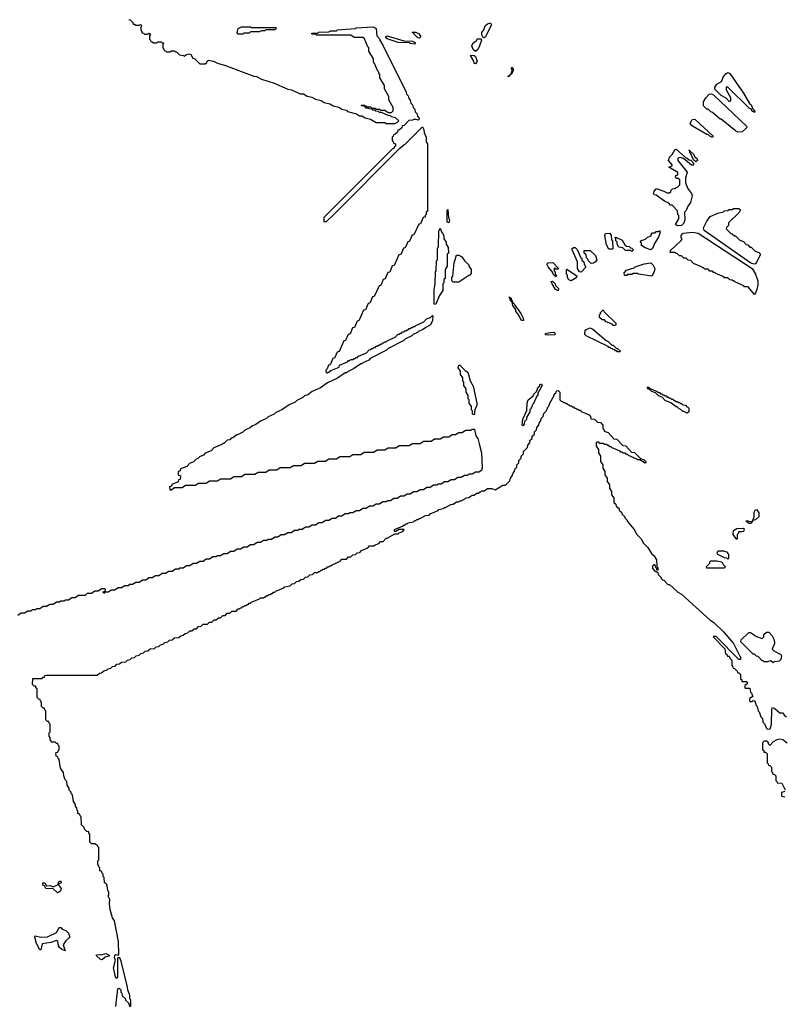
# Model space of a CAD drawing. Extents: x 2886962 to 3052311, y 540590 to 918621.
# Tile 122 of 164: x 3000092 to 3007027, y 786995 to 795921. Entities that reach past the tile are written whole.
import ezdxf

# ---------------------------------------------------------------- set-up
doc = ezdxf.new("R2010")
doc.units = 0

msp = doc.modelspace()

# ---------------------------------------------------------------- linework, layer by layer
at = {"layer": '0CON20XD'}
for points in [[(3001081.7, 795921.7), (3001095, 795920), (3001120, 795895), (3001121.7, 795881.7), (3001135, 795880), (3001145, 795870), (3001175, 795870), (3001188.3, 795878.3), (3001200, 795865), (3001190, 795855), (3001190, 795825), (3001200, 795815), (3001201.7, 795801.7), (3001215, 795800), (3001225, 795790), (3001255, 795790), (3001265, 795800), (3001278.3, 795788.3), (3001270, 795775), (3001270, 795745), (3001280, 795735), (3001281.7, 795721.7), (3001295, 795720), (3001305, 795710), (3001335, 795710), (3001345, 795720), (3001375, 795720), (3001385, 795710), (3001395, 795710), (3001400, 795705), (3001390, 795695), (3001390, 795665), (3001400, 795655), (3001401.7, 795641.7), (3001415, 795640), (3001425, 795630), (3001455, 795630), (3001465, 795640), (3001495, 795640), (3001505, 795630), (3001515, 795630), (3001541.7, 795601.7), (3001577, 795597), (3001585, 795590), (3001605, 795606.7), (3001625, 795612.5), (3001645, 795606.2), (3001661.7, 795571.7), (3001680, 795565), (3001725, 795520), (3001775, 795520), (3001788.3, 795531.7), (3001792.5, 795545), (3001805, 795552.5), (3001850, 795545), (3001886.7, 795526.7), (3001960, 795505), (3002215, 795407.5), (3002240, 795405), (3002285, 795382.5), (3002400, 795345), (3002525, 795292.5), (3002556.4, 795286.4), (3002635, 795250), (3002665, 795247.5), (3002698.3, 795228.3), (3002741.7, 795218.3)], [(3002741.7, 795218.3), (3002775, 795200), (3002825, 795187.5), (3002855, 795170), (3002905, 795157.5), (3002935, 795140), (3002987, 795127), (3003015, 795110), (3003055, 795100), (3003065, 795090), (3003147, 795067), (3003175, 795050), (3003195, 795050), (3003225, 795030), (3003275, 795020), (3003325, 794990), (3003405, 794987.5), (3003415, 794980), (3003495, 794980), (3003518.3, 794991.7), (3003530, 795005), (3003501.7, 795031.7), (3003465, 795040), (3003455, 795050), (3003435, 795052.5), (3003375, 795080), (3003355, 795080), (3003345, 795090), (3003323, 795093), (3003315, 795100), (3003295, 795100), (3003285, 795110), (3003263, 795113), (3003255, 795120), (3003235, 795120), (3003220, 795140), (3003195, 795140), (3003190, 795145), (3003215, 795150), (3003220, 795140), (3003235, 795140), (3003245, 795130), (3003275, 795130), (3003285, 795120), (3003315, 795120), (3003325, 795110), (3003355, 795110), (3003365, 795100), (3003405, 795100), (3003435, 795080), (3003465, 795080), (3003480, 795095), (3003480, 795125), (3003440, 795195), (3003440, 795225), (3003400, 795295), (3003400, 795325), (3003360, 795395), (3003360, 795425), (3003350, 795435), (3003350, 795445), (3003340, 795455), (3003308.3, 795528.3), (3003300, 795535), (3003300, 795565), (3003260, 795635), (3003260, 795665), (3003250, 795675), (3003218.3, 795748.3), (3003205, 795760), (3003125, 795760), (3003095, 795780), (3002785, 795780), (3002775, 795790), (3002745, 795790), (3002740, 795795), (3002745, 795800), (3002795, 795800), (3002805, 795807.5), (3002895, 795810), (3002915, 795820), (3002965, 795820), (3002975, 795827.5), (3003135, 795840), (3003145, 795846.7), (3003295, 795856.2), (3003325, 795840), (3003330, 795775), (3003360, 795745), (3003360, 795735), (3003385, 795690), (3003597.5, 795265), (3003600, 795245), (3003615, 795230), (3003620, 795205), (3003635, 795190), (3003640, 795165), (3003655, 795150), (3003660, 795125), (3003675, 795110), (3003680, 795085), (3003695, 795070), (3003700, 795045), (3003717, 795023), (3003705, 795010), (3003675, 795020), (3003655, 795010), (3003621.7, 795008.3), (3003578.3, 794961.7), (3003561.7, 794958.3), (3003558.3, 794941.7), (3003538.3, 794921.7), (3003521.7, 794918.3), (3003518.3, 794901.7), (3003498.3, 794881.7), (3003481.7, 794878.3), (3003480, 794865), (3003470, 794855), (3003470, 794825), (3003480, 794815), (3003481.7, 794801.7), (3003500, 794795), (3003500, 794775), (3003490, 794765), (3003490, 794755), (3003471.7, 794748.3), (3002851.7, 794128.3), (3002851.7, 794091.7), (3002875, 794090), (3002940, 794155), (3003540, 794755), (3003575, 794787.5), (3003588.3, 794791.7), (3003745, 794950), (3003757.5, 794925), (3003760, 794895), (3003777.5, 794855), (3003780, 794815), (3003790, 794795), (3003790, 794185), (3003780, 794175), (3003780, 794155), (3003770, 794145), (3003768.3, 794131.7), (3003751.7, 794128.3), (3003728.3, 794071.7), (3003711.7, 794068.3), (3003668.3, 793971.7), (3003651.7, 793968.3), (3003628.3, 793911.7), (3003611.7, 793908.3), (3003588.3, 793851.7), (3003571.7, 793848.3), (3003548.3, 793791.7), (3003531.7, 793788.3), (3003488.3, 793691.7), (3003471.7, 793688.3), (3003448.3, 793631.7), (3003431.7, 793628.3), (3003408.3, 793571.7), (3003390, 793565), (3003368.3, 793511.7), (3003351.7, 793508.3), (3003308.3, 793411.7), (3003291.7, 793408.3), (3003268.3, 793351.7), (3003251.7, 793348.3), (3003228.3, 793291.7), (3003211.7, 793288.3), (3003168.3, 793191.7), (3003151.7, 793188.3), (3003128.3, 793131.7), (3003111.7, 793128.3), (3003088.3, 793071.7), (3003071.7, 793068.3), (3003048.3, 793011.7), (3003031.7, 793008.3), (3002988.3, 792911.7), (3002971.7, 792908.3), (3002948.3, 792851.7), (3002931.7, 792848.3), (3002908.3, 792791.7), (3002891.7, 792788.3), (3002880, 792755), (3002870, 792745), (3002871.7, 792721.7), (3002885, 792720), (3002895, 792730), (3002905, 792730), (3002915, 792740), (3002988.3, 792771.7), (3002991.7, 792788.3), (3003065, 792820), (3003075, 792830), (3003085, 792830), (3003095, 792840), (3003115, 792840), (3003125, 792850), (3003135, 792850), (3003145, 792860), (3003155, 792860), (3003165, 792870), (3003238.3, 792901.7), (3003261.7, 792928.3), (3003275, 792930), (3003285, 792940), (3003295, 792940), (3003305, 792950), (3003315, 792950), (3003325, 792960), (3003335, 792960), (3003345, 792970), (3003355, 792970), (3003365, 792980), (3003375, 792980), (3003385, 792990), (3003395, 792990), (3003405, 793000), (3003415, 793000), (3003425, 793010), (3003498.3, 793041.7), (3003525, 793070), (3003535, 793070), (3003545, 793080), (3003555, 793080), (3003565, 793090), (3003575, 793090), (3003585, 793100), (3003595, 793100), (3003605, 793110), (3003615, 793110), (3003625, 793120), (3003635, 793120), (3003645, 793130), (3003655, 793130), (3003665, 793140), (3003675, 793140), (3003685, 793150), (3003758.3, 793181.7), (3003781.7, 793208.3), (3003818.3, 793221.7), (3003835, 793240), (3003840, 793235), (3003836.7, 793195), (3003817.5, 793155), (3003775, 793130), (3003745, 793110), (3003711.7, 793098.3), (3003700, 793085), (3003661.7, 793068.3), (3003650, 793055), (3003591.7, 793028.3), (3003575, 793012.5), (3003435, 792940), (3003420, 792925), (3003271.7, 792848.3), (3003260, 792835), (3003205, 792810), (3003195, 792800), (3003185, 792800), (3003120, 792755), (3003065, 792730), (3003055, 792720), (3003045, 792720), (3002975, 792672.5), (3002885, 792630), (3002820, 792585), (3002745, 792550), (3002705, 792520), (3002675, 792510), (3002660, 792495), (3002605, 792470), (3002590, 792455), (3002535, 792430), (3002470, 792385), (3002415, 792360), (3002400, 792345), (3002345, 792320), (3002330, 792305), (3002275, 792280), (3002235, 792250), (3002205, 792240), (3002187, 792223), (3002135, 792200), (3002117, 792183), (3002080, 792165), (3002061.7, 792158.3), (3002025, 792130), (3002011.7, 792128.3), (3001997, 792113), (3001975, 792110), (3001945, 792080), (3001935, 792080), (3001925, 792070), (3001851.7, 792038.3), (3001828.3, 792011.7), (3001775, 791990), (3001758.3, 791971.7), (3001721.7, 791958.3), (3001708.3, 791941.7), (3001691.7, 791938.3), (3001668.3, 791911.7), (3001631.7, 791898.3), (3001608.3, 791871.7), (3001551.7, 791848.3), (3001548.3, 791831.7), (3001530, 791825), (3001530, 791795), (3001550, 791785), (3001548.3, 791751.7), (3001531.7, 791748.3), (3001528.3, 791731.7), (3001471.7, 791708.3), (3001468.3, 791691.7), (3001450, 791685), (3001455, 791660), (3001465, 791660), (3001495, 791680), (3001565, 791680), (3001595, 791700), (3001685, 791700), (3001715, 791720), (3001785, 791720), (3001815, 791740), (3001885, 791740), (3001915, 791760), (3002005, 791760), (3002035, 791780), (3002105, 791780), (3002135, 791800), (3002225, 791800), (3002255, 791820), (3002325, 791820), (3002355, 791840), (3002425, 791840), (3002455, 791860), (3002545, 791860), (3002575, 791880), (3002645, 791880), (3002675, 791900), (3002765, 791900), (3002795, 791920), (3002865, 791920), (3002895, 791940), (3002965, 791940), (3002995, 791960), (3003085, 791960), (3003115, 791980), (3003185, 791980), (3003215, 792000), (3003305, 792000), (3003335, 792020), (3003405, 792020), (3003435, 792040), (3003505, 792040), (3003535, 792060), (3003625, 792060), (3003655, 792080), (3003725, 792080), (3003755, 792100), (3003825, 792100), (3003855, 792120), (3003905, 792120), (3003935, 792140), (3003985, 792140), (3004015, 792160), (3004045, 792160), (3004075, 792180), (3004105, 792180), (3004135, 792200), (3004185, 792200), (3004195, 792210), (3004215, 792210), (3004217.5, 792205), (3004228.3, 792148.3), (3004246.2, 792125), (3004260, 792075), (3004279.2, 791995), (3004286.7, 791855), (3004280, 791835), (3004255, 791820), (3004225, 791820), (3004195, 791800), (3004165, 791800), (3004155, 791790), (3004125, 791790), (3004095, 791770), (3004065, 791770), (3004035, 791750), (3004005, 791750), (3003975, 791730), (3003945, 791730), (3003915, 791710), (3003885, 791710), (3003875, 791700), (3003845, 791700), (3003815, 791680), (3003785, 791680), (3003755, 791660), (3003725, 791660), (3003695, 791640), (3003665, 791640), (3003635, 791620), (3003605, 791620), (3003575, 791600), (3003545, 791600), (3003515, 791580), (3003485, 791580), (3003455, 791560), (3003425, 791560), (3003415, 791550), (3003385, 791550), (3003355, 791530), (3003325, 791530), (3003295, 791510), (3003265, 791510), (3003235, 791490), (3003205, 791490), (3003175, 791470), (3003145, 791470), (3003115, 791450), (3003085, 791450), (3003075, 791440), (3003045, 791440), (3003015, 791420), (3002985, 791420), (3002955, 791400), (3002925, 791400), (3002895, 791380), (3002865, 791380), (3002835, 791360), (3002805, 791360), (3002775, 791340), (3002745, 791340), (3002715, 791320), (3002685, 791320), (3002655, 791300), (3002625, 791300), (3002615, 791290), (3002585, 791290), (3002555, 791270), (3002525, 791270), (3002495, 791250), (3002465, 791250), (3002435, 791230), (3002405, 791230), (3002375, 791210), (3002345, 791210), (3002335, 791200), (3002305, 791200), (3002275, 791180), (3002245, 791180), (3002215, 791160), (3002185, 791160), (3002155, 791140), (3002125, 791140), (3002095, 791120), (3002065, 791120), (3002035, 791100), (3002005, 791100), (3001975, 791080), (3001945, 791080), (3001915, 791060), (3001885, 791060), (3001875, 791050), (3001845, 791050), (3001815, 791030), (3001785, 791030), (3001755, 791010), (3001725, 791010), (3001695, 790990), (3001665, 790990), (3001635, 790970), (3001605, 790970), (3001575, 790950), (3001541.7, 790948.3)], [(3002115, 795790), (3002075, 795790), (3002063.3, 795803.3), (3002075, 795840), (3002105, 795857.5), (3002185, 795857.5), (3002195, 795850), (3002415, 795850), (3002420, 795845), (3002405, 795830), (3002325, 795830), (3002315, 795820), (3002285, 795820), (3002265, 795810), (3002185, 795810), (3002175, 795800), (3002125, 795800), (3002115, 795790)], [(3004305, 795757.5), (3004295, 795760), (3004283.6, 795783.6), (3004282.5, 795805), (3004301.7, 795828.3), (3004312.5, 795865), (3004335, 795882.5), (3004361.7, 795891.7), (3004372.5, 795875), (3004315, 795763.3), (3004305, 795757.5)], [(3003675, 795700), (3003633.6, 795703.6), (3003625, 795710), (3003525, 795713.8), (3003425, 795746.7), (3003412.5, 795755), (3003412.5, 795765), (3003425, 795773.3), (3003575, 795730), (3003655, 795727.5), (3003680, 795715), (3003675, 795700)], [(3003715, 795753.3), (3003702.5, 795755), (3003651.7, 795808.3), (3003685, 795807.5), (3003710, 795795), (3003726, 795775), (3003725, 795760), (3003715, 795753.3)], [(3004225, 795633.3), (3004205, 795650), (3004192.5, 795685), (3004205, 795710), (3004238.3, 795731.7), (3004241.7, 795748.3), (3004277, 795747), (3004280, 795735), (3004260.8, 795675), (3004245, 795646.7), (3004225, 795633.3)], [(3004225, 795520), (3004213.3, 795523.3), (3004210, 795545), (3004180, 795595), (3004185, 795600), (3004215, 795596.7), (3004225, 795587.5), (3004242.5, 795545), (3004225, 795520)], [(3004525, 795402.5), (3004520, 795405), (3004550, 795430), (3004553.3, 795446.7), (3004560, 795450), (3004560, 795465), (3004552.5, 795475), (3004555, 795490), (3004567, 795477), (3004567, 795453), (3004560, 795450), (3004560, 795435), (3004525, 795402.5)], [(3006755, 795080), (3006745, 795090), (3006735, 795090), (3006728.3, 795108.3), (3006710, 795115), (3006515, 795310), (3006500, 795310), (3006500, 795285), (3006540, 795215), (3006540, 795185), (3006535, 795180), (3006525, 795180), (3006498.3, 795208.3), (3006455, 795233.3), (3006395, 795292.5), (3006395, 795307.5), (3006415, 795336.2), (3006458.3, 795361.7), (3006474, 795405), (3006495, 795430), (3006515, 795441.2), (3006534, 795434), (3006656.7, 795255), (3006711.7, 795161.7), (3006725, 795150), (3006741.7, 795111.7), (3006760, 795095), (3006755, 795080)], [(3006605, 794902.5), (3006585, 794912.5), (3006455, 795020), (3006445, 795020), (3006375, 795080), (3006360, 795085), (3006335, 795110), (3006325, 795110), (3006295, 795140), (3006294.2, 795175), (3006315, 795213.3), (3006345, 795246.2), (3006365, 795247.5), (3006385.9, 795235.9), (3006685, 794956.7), (3006685.8, 794945), (3006678.8, 794935), (3006645, 794904), (3006605, 794902.5)], [(3006375, 794852.5), (3006350, 794865), (3006338.3, 794878.3), (3006325, 794880), (3006192.5, 794955), (3006174, 794975), (3006185, 795006.7), (3006195, 795017.5), (3006215, 795020), (3006380, 794865), (3006375, 794852.5)], [(3006053.6, 794053.6), (3006040, 794065), (3006070, 794115), (3006070, 794145), (3006060, 794155), (3006058.3, 794188.3), (3006008.3, 794238.3), (3005995, 794240), (3005978.3, 794258.3), (3005940, 794275), (3005865, 794330), (3005845, 794332.5), (3005840, 794345), (3005845, 794367.5), (3005865, 794386.7), (3005875, 794387.5), (3005935, 794367.5), (3005965, 794350), (3005985, 794350), (3005998.3, 794361.7), (3006000, 794375), (3006011.7, 794388.3), (3006035, 794390), (3006045, 794400), (3006058.3, 794401.7), (3006080, 794425), (3006078.3, 794468.3), (3006065, 794480), (3006051.7, 794481.7), (3006040, 794495), (3006041.7, 794508.3), (3006060, 794515), (3006060, 794535), (3005980, 794585), (3006010, 794595), (3006010, 794605), (3005977.5, 794645), (3005986.4, 794673.6), (3006010, 794700), (3006035, 794742.5), (3006045, 794746.2), (3006131.7, 794671.7), (3006147, 794667), (3006165, 794650), (3006178.3, 794648.3), (3006207.5, 794617.5), (3006195, 794600), (3006185, 794602.5), (3006111.7, 794661.7), (3006085, 794672.5), (3006060, 794665), (3006060, 794645), (3006145, 794540), (3006130, 794485), (3006130, 794445), (3006147.5, 794395), (3006186, 794345), (3006191.2, 794325), (3006177, 794263), (3006147.5, 794225), (3006135, 794190), (3006120, 794175), (3006123, 794107), (3006116, 794075), (3006095, 794054), (3006053.6, 794053.6)], [(3006225, 794632.5), (3006201.7, 794651.7), (3006180, 794705), (3006170, 794715), (3006170.5, 794730.5), (3006161.7, 794738.3), (3006170.5, 794730.5), (3006205, 794700), (3006211.7, 794681.7), (3006235, 794660), (3006240, 794645), (3006225, 794632.5)], [(3003985, 794080), (3003970, 794085), (3003970, 794195), (3003975, 794200), (3003980, 794125), (3003990, 794105), (3003985, 794080)], [(3006755, 793703.8), (3006724.2, 793714.2), (3006298.8, 794008.8), (3006294, 794035), (3006324.4, 794095.6), (3006354.1, 794135.9), (3006425, 794167.5), (3006475, 794180), (3006483, 794187), (3006515, 794190), (3006525, 794200), (3006555, 794200), (3006565, 794210), (3006615, 794210), (3006628.3, 794198.3), (3006618.3, 794171.7), (3006521.7, 794078.3), (3006520, 794055), (3006501.7, 794038.3), (3006500, 794025), (3006541.7, 793981.7), (3006555, 793980), (3006575, 793960), (3006585, 793960), (3006621.7, 793921.7), (3006655, 793910), (3006681.7, 793881.7), (3006695, 793880), (3006715, 793860), (3006725, 793860), (3006761.7, 793821.7), (3006795, 793810), (3006808.3, 793798.3), (3006807.5, 793785), (3006775, 793722.5), (3006765, 793707.5), (3006755, 793703.8)], [(3003855, 793340), (3003850, 793345), (3003852.5, 793475), (3003860, 793525), (3003863.3, 793635), (3003870, 793645), (3003872.5, 793735), (3003880, 793745), (3003880, 793845), (3003890, 793865), (3003892.5, 794005), (3003905, 794030), (3003921.7, 793991.7), (3003930, 793985), (3003931.7, 793971.7), (3003940, 793965), (3003940, 793935), (3003960, 793905), (3003960, 793885), (3003977, 793857), (3003980, 793805), (3003970, 793795), (3003970, 793685), (3003950, 793655), (3003950, 793575), (3003940, 793565), (3003940, 793535), (3003930, 793525), (3003930, 793465), (3003899.3, 793420.7), (3003865, 793343.3), (3003855, 793340)], [(3005465, 793840), (3005435, 793840), (3005415, 793880), (3005398, 793965), (3005406.1, 793983.9), (3005440, 793985), (3005457, 793967), (3005460, 793925), (3005467.5, 793915), (3005470, 793845), (3005465, 793840)], [(3005815, 793833.8), (3005765, 793853.3), (3005730, 793875), (3005730, 793895), (3005720, 793905), (3005731.7, 793918.3), (3005768.3, 793931.7), (3005785, 793950), (3005818.3, 793961.7), (3005820, 793975), (3005831.7, 793988.3), (3005855, 793990), (3005865, 794000), (3005885, 794000), (3005895, 794010), (3005900, 793995), (3005885, 793950), (3005848, 793892), (3005832.3, 793847.7), (3005815, 793833.8)], [(3006755, 793430), (3006698.3, 793498.3), (3006665, 793500), (3006658.3, 793508.3), (3006585, 793540), (3006575, 793550), (3006565, 793550), (3006555, 793560), (3006531.7, 793561.7), (3006515, 793580), (3006485, 793580), (3006478.3, 793588.3), (3006405, 793620), (3006395, 793630), (3006385, 793630), (3006375, 793640), (3006351.7, 793641.7), (3006335, 793660), (3006305, 793660), (3006295, 793670), (3006285, 793670), (3006275, 793680), (3006201.7, 793711.7), (3006178.3, 793738.3), (3006155, 793740), (3006135, 793760), (3006115, 793760), (3006095, 793780), (3006075, 793780), (3006058.3, 793798.3), (3006045, 793800), (3006035, 793810), (3005991.7, 793811.7), (3005995, 793830), (3006090, 793920), (3006100, 793935), (3006090, 793945), (3006090, 793965), (3006110, 793985), (3006195, 793995.8), (3006245, 793984.2), (3006734.2, 793664.2), (3006763.8, 793615), (3006786.4, 793553.6), (3006786.4, 793516.4), (3006777.5, 793475), (3006766.7, 793443.3), (3006755, 793430)], [(3005645, 793820), (3005635, 793830), (3005585, 793830), (3005561.7, 793851.7), (3005525, 793860), (3005510, 793885), (3005510, 793905), (3005500, 793915), (3005500, 793935), (3005491.7, 793948.3), (3005505, 793947.5), (3005555, 793922.5), (3005579.3, 793879.3), (3005596.7, 793866.7), (3005620, 793865), (3005631.7, 793851.7), (3005645, 793850), (3005660, 793835), (3005645, 793820)], [(3004025, 793540), (3004010, 793555), (3004010, 793585), (3004020, 793595), (3004033.6, 793716.4), (3004055, 793786), (3004075, 793785.8), (3004101.7, 793771.7), (3004130.5, 793730.5), (3004165, 793700), (3004166.7, 793686.7), (3004185.7, 793655), (3004185.6, 793624.4), (3004175.9, 793604.1), (3004165, 793602.5), (3004075, 793542.5), (3004025, 793540)], [(3005185, 793633.3), (3005170, 793635), (3005150, 793665), (3005150, 793725), (3005103.3, 793835), (3005103.9, 793846.1), (3005115, 793856.7), (3005130, 793855), (3005147, 793837), (3005181.7, 793761.7), (3005190, 793755), (3005191.7, 793741.7), (3005207, 793727), (3005210, 793705), (3005227, 793677), (3005185, 793633.3)], [(3005275, 793710), (3005250, 793735), (3005248.3, 793748.3), (3005233, 793763), (3005228.3, 793788.3), (3005210, 793805), (3005211.7, 793828.3), (3005265, 793827.5), (3005315, 793782.5), (3005325.7, 793744.3), (3005313.9, 793726.1), (3005295, 793712.5), (3005275, 793710)], [(3004955, 793590), (3004930, 793615), (3004928.3, 793628.3), (3004885, 793680), (3004873.3, 793705), (3004885, 793716.7), (3004928.3, 793718.3), (3004980, 793665), (3004975, 793660), (3004955, 793660), (3004945, 793670), (3004940, 793665), (3004940, 793645), (3004950, 793635), (3004950, 793615), (3004960, 793605), (3004955, 793590)], [(3005825, 793596.7), (3005705, 793612.5), (3005695, 793620), (3005655, 793620), (3005645, 793610), (3005605, 793610), (3005597, 793603), (3005577, 793603), (3005573.3, 793625), (3005595, 793650), (3005613, 793657), (3005665, 793670), (3005675, 793680), (3005755, 793707.5), (3005815, 793716.7), (3005836.2, 793695), (3005852.5, 793665), (3005846.2, 793635), (3005825, 793596.7)], [(3005095, 793554), (3005073.6, 793563.6), (3005060, 793585), (3005060, 793605), (3005050, 793615), (3005050, 793655), (3005055, 793660), (3005147, 793597), (3005130, 793575), (3005095, 793554)], [(3004975, 793463.3), (3004952.5, 793475), (3004920, 793525), (3004911.7, 793548.3), (3004925, 793550), (3004950, 793525), (3004951.7, 793511.7), (3004980, 793485), (3004975, 793463.3)], [(3004655, 793192.5), (3004643.3, 793195), (3004612.5, 793252.5), (3004593.3, 793275), (3004591.7, 793291.7), (3004565, 793330), (3004560, 793360), (3004545, 793370), (3004531.7, 793408.3), (3004550, 793395), (3004550, 793385), (3004560, 793375), (3004560, 793360), (3004575, 793350), (3004581.7, 793331.7), (3004636.1, 793256.1), (3004657.5, 793215), (3004660, 793195), (3004655, 793192.5)], [(3005495, 793150), (3005475, 793150), (3005465, 793160), (3005411.7, 793181.7), (3005395, 793200), (3005375, 793200), (3005351.7, 793221.7), (3005350, 793245), (3005360, 793255), (3005360, 793265), (3005385, 793290), (3005391.7, 793271.7), (3005498.3, 793168.3), (3005500, 793155), (3005495, 793150)], [(3004875, 793060), (3004860, 793065), (3004860, 793075), (3004903.9, 793086.1), (3004935, 793086.7), (3004950, 793075), (3004945, 793062.5), (3004875, 793060)], [(3005535, 792910), (3005515, 792910), (3005508.3, 792918.3), (3005495, 792920), (3005488.3, 792928.3), (3005475, 792930), (3005468.3, 792938.3), (3005455, 792940), (3005448.3, 792948.3), (3005435, 792950), (3005428.3, 792958.3), (3005230, 793055), (3005218.3, 793068.3), (3005221.2, 793105), (3005235, 793116.2), (3005265, 793126.2), (3005290, 793115), (3005411.7, 793011.7), (3005430, 793005), (3005461.7, 792971.7), (3005475, 792970), (3005501.7, 792941.7), (3005515, 792940), (3005540, 792915), (3005535, 792910)], [(3004215, 792340), (3004200, 792345), (3004200, 792375), (3004190, 792385), (3004190, 792415), (3004170, 792445), (3004170, 792475), (3004160, 792485), (3004160, 792515), (3004140, 792545), (3004140, 792575), (3004120, 792605), (3004120, 792635), (3004110, 792645), (3004110, 792675), (3004090, 792705), (3004090, 792735), (3004070, 792765), (3004075, 792790), (3004085, 792790), (3004131.7, 792741.7), (3004157.5, 792725), (3004176.7, 792646.7), (3004205, 792600), (3004237.5, 792445), (3004236.7, 792425), (3004220, 792385), (3004215, 792340)], [(3004655, 792240), (3004650, 792245), (3004655, 792300), (3004692.5, 792377.5), (3004693.8, 792445), (3004703.3, 792475), (3004748.3, 792511.7), (3004755, 792527.5), (3004778.3, 792551.7), (3004795, 792590), (3004808.3, 792601.7), (3004810, 792615), (3004825, 792620), (3004830, 792605), (3004790, 792535), (3004790, 792515), (3004781.7, 792508.3), (3004750, 792435), (3004740, 792425), (3004740, 792415), (3004730, 792405), (3004730, 792395), (3004720, 792385), (3004717.5, 792365), (3004690, 792315), (3004687.5, 792295), (3004671.7, 792278.3), (3004667.5, 792255), (3004655, 792240)], [(3000885, 790027.5), (3000895, 790037.5), (3000918.3, 790041.7), (3000935, 790057.5), (3000958.3, 790061.7), (3000975, 790077.5), (3000998.3, 790081.7), (3001015, 790097.5), (3001055, 790100), (3001070, 790115), (3001095, 790120), (3001110, 790135), (3001135, 790140), (3001150, 790155), (3001175, 790160), (3001190, 790175), (3001215, 790180), (3001230, 790195), (3001255, 790200), (3001275, 790217.5), (3001315, 790220), (3001330, 790235), (3001355, 790240), (3001370, 790255), (3001395, 790260), (3001410, 790275), (3001435, 790280), (3001450, 790295), (3001475, 790300), (3001495, 790317.5), (3001535, 790320), (3001553.3, 790336.7), (3001575, 790340), (3001593.3, 790356.7), (3001618.3, 790361.7), (3001635, 790380), (3001655, 790380), (3001675, 790400), (3001695, 790400), (3001715, 790420), (3001738.3, 790421.7), (3001755, 790440), (3001795, 790440), (3001815, 790460), (3001835, 790460), (3001855, 790480), (3001875, 790480), (3001895, 790500), (3001915, 790500), (3001935, 790520), (3001955, 790520), (3001975, 790540), (3001998.3, 790541.7), (3002015, 790560), (3002055, 790560), (3002075, 790580), (3002085, 790580), (3002095, 790590), (3002105, 790590), (3002115, 790600), (3002125, 790600), (3002135, 790610), (3002145, 790610), (3002155, 790620), (3002165, 790620), (3002175, 790630), (3002185, 790630), (3002195, 790640), (3002268.3, 790671.7), (3002275, 790680), (3002305, 790680), (3002315, 790690), (3002325, 790690), (3002335, 790700), (3002345, 790700), (3002355, 790710), (3002365, 790710), (3002375, 790720), (3002385, 790720), (3002395, 790730), (3002405, 790730), (3002415, 790740), (3002488.3, 790771.7), (3002495, 790780), (3002545, 790790), (3002563, 790807), (3002585, 790810), (3002603, 790827), (3002625, 790830), (3002643, 790847), (3002665, 790850), (3002683, 790867), (3002705, 790870), (3002723, 790887), (3002748.3, 790891.7), (3002765, 790910), (3002795, 790910), (3002805, 790920), (3002815, 790920), (3002825, 790930), (3002835, 790930), (3002845, 790940), (3002855, 790940), (3002865, 790950), (3002875, 790950), (3002885, 790960), (3002895, 790960), (3002905, 790970), (3002915, 790970), (3002925, 790980), (3002998.3, 791011.7), (3003015, 791030), (3003055, 791030), (3003075, 791050), (3003095, 791050), (3003115, 791070), (3003138.3, 791071.7), (3003151.7, 791088.3), (3003178.3, 791091.7), (3003191.7, 791108.3), (3003248.3, 791131.7), (3003265, 791150), (3003305, 791150), (3003315, 791160), (3003348.3, 791171.7), (3003365, 791190), (3003388.3, 791191.7), (3003415, 791220), (3003425, 791220), (3003495, 791260), (3003525, 791260), (3003535, 791270), (3003568.3, 791281.7), (3003580, 791300), (3003535, 791300), (3003505, 791280), (3003491.7, 791281.7), (3003491.7, 791298.3), (3003565, 791330), (3003575, 791340), (3003585, 791340), (3003595, 791350), (3003605, 791350), (3003615, 791360), (3003665, 791370), (3003675, 791380), (3003685, 791380), (3003695, 791390), (3003705, 791390), (3003715, 791400), (3003725, 791400), (3003773, 791427), (3003805, 791430), (3003815, 791440), (3003888.3, 791471.7), (3003895, 791480), (3003935, 791490), (3003945, 791500), (3003955, 791500), (3004003, 791527), (3004025, 791530), (3004055, 791550), (3004075, 791550), (3004085, 791560), (3004095, 791560), (3004143, 791587), (3004165, 791590), (3004195, 791610), (3004215, 791610), (3004235, 791630), (3004255, 791630), (3004265, 791640), (3004275, 791640), (3004285, 791650), (3004305, 791650), (3004335, 791670), (3004375, 791670), (3004405, 791660), (3004475, 791700), (3004498.3, 791701.7), (3004538.3, 791741.7), (3004542.5, 791765), (3004560, 791785), (3004563.3, 791806.7), (3004580, 791825), (3004583.3, 791846.7), (3004600, 791865), (3004600, 791885), (3004620, 791905), (3004620, 791925), (3004640, 791945), (3004640, 791965), (3004660, 791985), (3004660, 792005), (3004698.3, 792041.7), (3004700, 792065), (3004720, 792085), (3004720, 792105), (3004740, 792125), (3004740, 792145), (3004760, 792165), (3004760, 792185), (3004778.3, 792201.7), (3004782.5, 792225), (3004800, 792245), (3004802.5, 792265), (3004820, 792285), (3004822.5, 792305), (3004840, 792325), (3004845, 792350), (3004868.3, 792371.7), (3004880, 792395), (3004880, 792405), (3004891.7, 792418.3), (3004900, 792445), (3004940, 792515), (3004940, 792525), (3004958.3, 792541.7), (3004960, 792555), (3004975, 792560), (3004990, 792545), (3004990, 792475), (3005001.7, 792461.7), (3005015, 792460), (3005025, 792450), (3005035, 792450), (3005045, 792440), (3005055, 792440), (3005065, 792430), (3005075, 792430), (3005085, 792420), (3005095, 792420), (3005105, 792410), (3005115, 792410), (3005125, 792400), (3005135, 792400), (3005145, 792390), (3005155, 792390), (3005165, 792380), (3005175, 792380), (3005185, 792370), (3005258.3, 792338.3), (3005270, 792325), (3005271.7, 792301.7), (3005305, 792300), (3005331.7, 792271.7), (3005358.3, 792268.3), (3005380, 792245), (3005380, 792215), (3005390, 792205), (3005391.7, 792191.7), (3005428.3, 792178.3), (3005481.7, 792121.7), (3005508.3, 792118.3), (3005561.7, 792061.7), (3005588.3, 792058.3), (3005641.7, 792001.7), (3005668.3, 791998.3), (3005721.7, 791941.7), (3005755, 791930), (3005768.3, 791918.3), (3005770, 791905), (3005765, 791900), (3005715, 791930), (3005695, 791930), (3005688.3, 791938.3), (3005615, 791970), (3005605, 791980), (3005595, 791980), (3005585, 791990), (3005565, 791990), (3005555, 792000), (3005545, 792000), (3005538.3, 792008.3), (3005465, 792040), (3005455, 792050), (3005445, 792050), (3005435, 792060), (3005425, 792060), (3005415, 792070), (3005395, 792070), (3005385, 792080), (3005355, 792080), (3005345, 792090), (3005325, 792090), (3005320, 792085), (3005320, 792055), (3005340, 792025), (3005340, 791995), (3005360, 791965), (3005360, 791915), (3005380, 791885), (3005380, 791855), (3005400, 791825), (3005400, 791795), (3005420, 791765), (3005420, 791735), (3005440, 791705), (3005440, 791675), (3005460, 791645), (3005460, 791615), (3005480, 791585), (3005480, 791545), (3005498.3, 791528.3), (3005501.7, 791511.7), (3005528.3, 791488.3), (3005530, 791475), (3005550, 791455), (3005551.7, 791441.7), (3005580, 791415), (3005580, 791405), (3005600, 791385), (3005600, 791375), (3005665, 791300), (3005690, 791255), (3005727.5, 791215), (3005750, 791175), (3005787.5, 791135), (3005821.7, 791081.7), (3005845, 791060), (3005866.7, 791025), (3005870, 790965), (3005880, 790955), (3005878.3, 790931.7), (3005871.7, 790931.7), (3005870, 790945), (3005860, 790955), (3005855, 790980), (3005845, 790980), (3005831.7, 790968.3), (3005830, 790945), (3005851.7, 790921.7), (3005865, 790920), (3005878.3, 790908.3), (3005881.7, 790891.7), (3005910, 790865), (3005910, 790855), (3005921.7, 790841.7), (3005935, 790840), (3005971.7, 790801.7), (3005985, 790800), (3006061.7, 790731.7), (3006095, 790712.5), (3006355, 790477.5), (3006387.5, 790455), (3006475, 790372.5), (3006566.7, 790265), (3006621.7, 790151.7), (3006630, 790145), (3006628.3, 790121.7), (3006615, 790120), (3006408.3, 790328.3), (3006385, 790330), (3006380, 790325), (3006488.3, 790218.3), (3006491.7, 790171.7), (3006505, 790170), (3006511.7, 790151.7), (3006525, 790150), (3006531.7, 790131.7), (3006550, 790115), (3006550, 790065), (3006560, 790055), (3006561.7, 790041.7), (3006575, 790040), (3006600, 790015), (3006601.7, 790001.7), (3006615, 790000), (3006628.3, 789988.3), (3006630, 789945), (3006640, 789935), (3006641.7, 789921.7), (3006685, 789920), (3006690, 789915), (3006688.3, 789901.7), (3006670, 789885), (3006670, 789865), (3006675, 789860), (3006715, 789860), (3006720, 789825), (3006730, 789815), (3006740, 789785), (3006711.7, 789768.3), (3006710, 789745), (3006715, 789740), (3006735, 789740), (3006745, 789750), (3006760, 789745), (3006770, 789705), (3006780, 789695), (3006790, 789655), (3006800, 789645), (3006815, 789600), (3006827.5, 789585), (3006831.7, 789551.7), (3006850, 789535), (3006861.7, 789501.7), (3006875, 789490), (3006898.3, 789491.7), (3006910, 789535), (3006913.8, 789675), (3006920, 789685), (3006945, 789672.5), (3006985, 789637.5), (3007015, 789637.5), (3007026.2, 789616.2), (3007045, 789600)], [(3006145, 792352.5), (3006115, 792370), (3006105, 792370), (3006088.3, 792388.3), (3006073, 792393), (3006055, 792410), (3006045, 792410), (3005998.3, 792448.3), (3005945, 792470), (3005918.3, 792498.3), (3005885, 792510), (3005858.3, 792538.3), (3005825, 792550), (3005805, 792570), (3005795, 792570), (3005781.7, 792588.3), (3005795, 792590), (3005801.7, 792581.7), (3005875, 792550), (3005885, 792540), (3005895, 792540), (3005905, 792530), (3005915, 792530), (3005925, 792520), (3005935, 792520), (3005945, 792510), (3005955, 792510), (3005965, 792500), (3005975, 792500), (3005985, 792490), (3005995, 792490), (3006005, 792480), (3006015, 792480), (3006025, 792470), (3006035, 792470), (3006045, 792460), (3006055, 792460), (3006065, 792450), (3006075, 792450), (3006085, 792440), (3006095, 792440), (3006105, 792430), (3006130, 792425), (3006141.7, 792411.7), (3006155, 792407.5), (3006160, 792395), (3006160, 792365), (3006145, 792352.5)], [(3006725, 791352.5), (3006705, 791353.3), (3006680, 791375), (3006685, 791380), (3006730, 791370), (3006740, 791380), (3006753.3, 791415), (3006753.6, 791456.4), (3006762.5, 791475), (3006775, 791480), (3006795, 791450), (3006796.2, 791415), (3006765, 791387.5), (3006740, 791380), (3006725, 791352.5)], [(3006595, 791210), (3006563.8, 791255), (3006565, 791290), (3006595, 791307.5), (3006655, 791310), (3006662.5, 791305), (3006655, 791282.5), (3006645, 791277.5), (3006611.7, 791278.3), (3006610, 791265), (3006600, 791255), (3006600, 791215), (3006595, 791210)], [(3006515, 791030), (3006505, 791040), (3006485, 791042.5), (3006425, 791073.3), (3006417.5, 791085), (3006420, 791095), (3006430, 791105), (3006445, 791106.7), (3006476.4, 791106.4), (3006510, 791095), (3006510, 791085), (3006520, 791075), (3006520, 791035), (3006515, 791030)], [(3006485, 790950), (3006325, 790950), (3006320, 790965), (3006350, 790995), (3006350, 791005), (3006360, 791015), (3006415, 791016), (3006460, 791005), (3006471.7, 790981.7), (3006490, 790965), (3006485, 790950)], [(3001541.7, 790948.3), (3001535, 790940), (3001505, 790940), (3001475, 790920), (3001445, 790920), (3001415, 790900), (3001385, 790900), (3001355, 790880), (3001325, 790880), (3001295, 790860), (3001265, 790860), (3001235, 790840), (3001205, 790840), (3001175, 790820), (3001145, 790820), (3001115, 790800), (3001085, 790800), (3001075, 790790), (3001045, 790790), (3001015, 790770), (3000985, 790770), (3000955, 790750), (3000925, 790750), (3000895, 790730), (3000865, 790730), (3000855, 790720), (3000850, 790735), (3000868.3, 790741.7), (3000870, 790755), (3000865, 790760), (3000835, 790760), (3000805, 790740), (3000775, 790740), (3000745, 790720), (3000705, 790720), (3000685, 790700), (3000625, 790700), (3000595, 790680), (3000565, 790680), (3000535, 790660), (3000505, 790660), (3000495, 790650), (3000465, 790650), (3000455, 790640), (3000425, 790640), (3000395, 790620), (3000365, 790620), (3000335, 790600), (3000305, 790600), (3000275, 790580), (3000245, 790580), (3000235, 790570), (3000205, 790570), (3000195, 790560), (3000165, 790560), (3000135, 790540), (3000105, 790540), (3000075, 790520)], [(3006925, 790090), (3006905, 790110), (3006875, 790100), (3006845, 790100), (3006835, 790110), (3006825, 790110), (3006788.3, 790148.3), (3006775, 790150), (3006755, 790170), (3006745, 790170), (3006711.7, 790201.7), (3006631.7, 790281.7), (3006635, 790300), (3006705, 790366.7), (3006720, 790365), (3006775, 790330), (3006825, 790310), (3006840, 790325), (3006841.7, 790348.3), (3006865, 790370), (3006885, 790370), (3006915.8, 790335.8), (3006935, 790300), (3006936.2, 790265), (3006917.5, 790215), (3006930, 790200), (3006995, 790166.7), (3007002.5, 790155), (3006995, 790120), (3006980, 790105), (3006935, 790100), (3006925, 790090)], [(3001100, 786975), (3001100, 787035), (3001090, 787045), (3001090, 787075), (3001072.5, 787125), (3001071.7, 787151.7), (3001012.5, 787385), (3001000, 787415), (3000985, 787420), (3000978.3, 787411.7), (3000980, 787245), (3000975, 787230), (3000962.5, 787245), (3000943.8, 787325), (3000962.5, 787395), (3000953.3, 787415), (3000955, 787440), (3000965, 787446.7), (3000985, 787440), (3000991.7, 787448.3), (3000987.5, 787565), (3000952.5, 787752.5), (3000935, 787780), (3000913.8, 787855), (3000907.5, 787905), (3000910, 787945), (3000893.9, 787973.9), (3000900, 787985), (3000900, 788015), (3000892.5, 788025), (3000890, 788055), (3000878.3, 788088.3), (3000862.5, 788095), (3000860, 788145), (3000850, 788155), (3000850, 788175), (3000840, 788185), (3000838.3, 788198.3), (3000820, 788205), (3000820, 788225), (3000802.5, 788265), (3000802.5, 788295), (3000810, 788305), (3000810, 788415), (3000800, 788425), (3000798.3, 788438.3), (3000785, 788440), (3000775, 788450), (3000745, 788450), (3000730, 788465), (3000730, 788535), (3000720, 788545), (3000718.3, 788558.3), (3000701.7, 788561.7), (3000681.7, 788581.7), (3000678.3, 788598.3), (3000653, 788623), (3000650, 788695), (3000640, 788705), (3000638.3, 788718.3), (3000620, 788725), (3000620, 788745), (3000613, 788753), (3000610, 788775), (3000600, 788785), (3000600, 788805), (3000580, 788835), (3000570, 788895), (3000560, 788905), (3000558.3, 788918.3), (3000540, 788935), (3000540, 788955), (3000523, 788983), (3000520, 789015), (3000505, 789030), (3000492.5, 789065), (3000490, 789095), (3000462.5, 789135), (3000450, 789215), (3000440, 789225), (3000438.3, 789238.3), (3000422.5, 789245), (3000420, 789275), (3000440, 789285), (3000440, 789295), (3000450, 789305), (3000450, 789335), (3000440, 789345), (3000438.3, 789358.3), (3000425, 789360), (3000415, 789370), (3000385, 789370), (3000370, 789395), (3000370, 789415), (3000360, 789425), (3000360, 789455), (3000370, 789465), (3000370, 789535), (3000360, 789545), (3000358.3, 789558.3), (3000345, 789560), (3000330, 789575), (3000330, 789655), (3000320, 789665), (3000318.3, 789678.3), (3000305, 789680), (3000290, 789695), (3000290, 789735), (3000280, 789745), (3000278.3, 789758.3), (3000265, 789760), (3000250, 789775), (3000250, 789855), (3000240, 789865), (3000238.3, 789878.3), (3000225, 789880), (3000210, 789895), (3000211.7, 789948.3), (3000295, 789950), (3000305, 789960), (3000318.3, 789961.7), (3000320, 789975), (3000335, 789980), (3000795, 789980), (3000815, 789997.5), (3000835, 790000), (3000855, 790017.5), (3000885, 790027.5)], [(3007053.3, 789363.3), (3007012.3, 789392.3), (3006985, 789397.5), (3006957.3, 789392.7), (3006926.1, 789373.9), (3006895, 789340), (3006885, 789350), (3006880, 789370), (3006865, 789380), (3006845, 789380), (3006830, 789365), (3006830, 789305), (3006840, 789295), (3006841.7, 789281.7), (3006855, 789280), (3006870, 789265), (3006870, 789185), (3006880, 789175), (3006881.7, 789161.7), (3006895, 789160), (3006910, 789145), (3006910, 789105), (3006920, 789095), (3006921.7, 789081.7), (3006938.3, 789078.3), (3006950, 789065), (3006950, 789025), (3006960, 789015), (3006961.7, 789001.7), (3007005, 789000), (3007035, 788940)], [(3007030, 788925), (3007000, 788915), (3007001.7, 788881.7), (3007030, 788875)], [(3000435, 788006.7), (3000395, 788042.5), (3000330, 788045), (3000318.3, 788068.3), (3000303.3, 788075), (3000302.5, 788095), (3000320, 788095), (3000335, 788070), (3000373, 788073), (3000395, 788060), (3000440, 788080), (3000445, 788100), (3000455, 788110), (3000465, 788110), (3000467.5, 788095), (3000440, 788080), (3000467.5, 788045), (3000462.5, 788025), (3000445, 788010), (3000435, 788006.7)], [(3000505, 787480), (3000475, 787493.3), (3000455, 787510), (3000445.9, 787525.9), (3000438.8, 787565), (3000425, 787574), (3000375, 787553.8), (3000296.2, 787543.8), (3000285, 787490), (3000275, 787490), (3000246.2, 787545), (3000230, 787605), (3000232.5, 787615), (3000285, 787603.8), (3000345, 787608), (3000425, 787646.7), (3000445, 787680), (3000455, 787690), (3000465, 787690), (3000476.4, 787676.4), (3000510, 787665), (3000535, 787640), (3000547.5, 787605), (3000510.5, 787569.5), (3000486.2, 787535), (3000505, 787480)], [(3000835, 787396.7), (3000823.3, 787405), (3000790, 787435), (3000790, 787445), (3000825, 787447.5), (3000835, 787442.5), (3000875, 787456.2), (3000905, 787440), (3000905, 787432.5), (3000868.8, 787421.2), (3000845, 787400), (3000835, 787396.7)], [(3000964, 786975), (3000982.5, 787135), (3000995, 787140), (3001010, 787125), (3001010, 787105), (3001020, 787095), (3001021.7, 787071.7), (3001048.3, 787048.3), (3001051.7, 787031.7), (3001078.3, 787008.3), (3001091.7, 786971.7)]]:
    msp.add_lwpolyline(points, dxfattribs=at)

doc.saveas('drawing.dxf')
